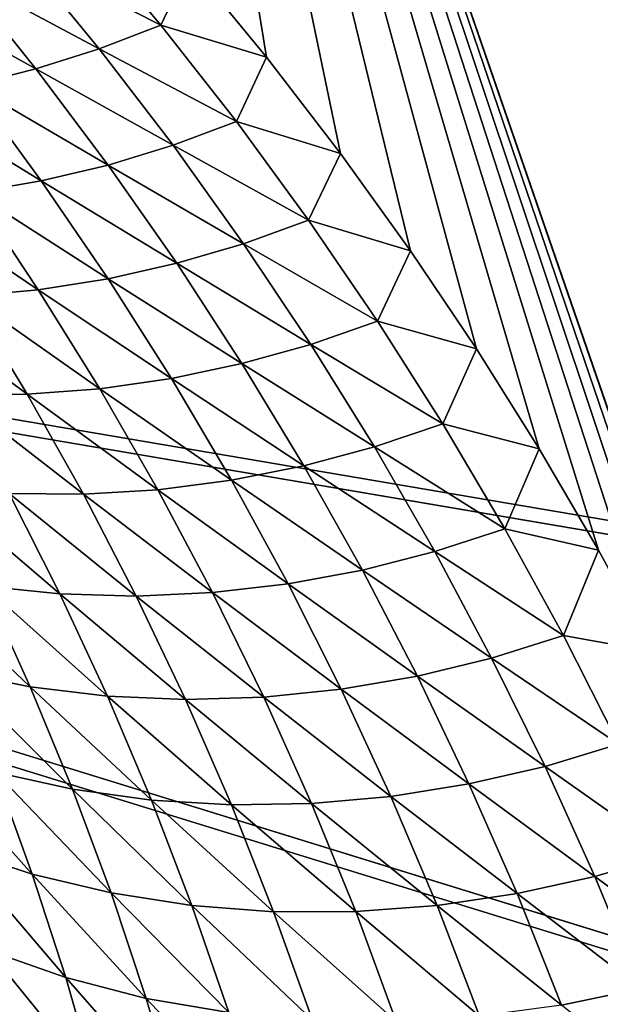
# Model space of a CAD drawing. Header units: millimetres. Extents: x -100 to 100, y -30 to 32.
# Tile 98 of 127: x -4.135 to -3.852, y 9.872 to 10.351. Entities that reach past the tile are written whole.
import ezdxf

# ---------------------------------------------------------------- set-up
doc = ezdxf.new("R2010")
doc.units = ezdxf.units.MM
doc.header["$LTSCALE"] = 81.481481
for name, color, linetype in [('3', 7, 'CONTINUOUS'), ('53', 7, 'CONTINUOUS'), ('6', 7, 'CONTINUOUS'), ('61', 7, 'CONTINUOUS'), ('62', 7, 'CONTINUOUS'), ('65', 7, 'CONTINUOUS'), ('67', 7, 'CONTINUOUS'), ('71', 7, 'CONTINUOUS'), ('75', 7, 'CONTINUOUS'), ('81', 7, 'CONTINUOUS'), ('83', 7, 'CONTINUOUS')]:
    doc.layers.add(name, color=color, linetype=linetype)

msp = doc.modelspace()

# ---------------------------------------------------------------- linework, layer by layer
at = {"layer": '3', "color": 7, "linetype": 'Continuous'}
for points in [[(-100, 30, -2), (100, 30, -2), (-100, -30, -2), (-100, 30, -2)], [(-100, -30, -2), (100, 30, -2), (100, -30, -2), (-100, -30, -2)]]:
    msp.add_3dface(points, dxfattribs=at)
at = {"layer": '53', "color": 7, "linetype": 'Continuous'}
for points in [[(79, 27.8, 669.2), (-79, 27.8, 669.2), (79, -27.8, 669.2), (79, 27.8, 669.2)], [(79, -27.8, 669.2), (-79, 27.8, 669.2), (-79, -27.8, 669.2), (79, -27.8, 669.2)]]:
    msp.add_3dface(points, dxfattribs=at)
at = {"layer": '6', "color": 7, "linetype": 'Continuous'}
for points in [[(-98, -28), (98, -28), (-98, 28), (-98, -28)], [(-98, 28), (98, -28), (98, 28), (-98, 28)]]:
    msp.add_3dface(points, dxfattribs=at)
at = {"layer": '61', "color": 7, "linetype": 'Continuous'}
for points in [[(51, 23, 14), (51, -23, 14), (-50, -23, 14), (51, 23, 14)], [(-50, 23, 14), (51, 23, 14), (-50, -23, 14), (-50, 23, 14)]]:
    msp.add_3dface(points, dxfattribs=at)
at = {"layer": '62', "color": 7, "linetype": 'Continuous'}
for points in [[(-50, -23, 18), (51, -23, 18), (-50, 23, 18), (-50, -23, 18)], [(-50, 23, 18), (51, -23, 18), (51, 23, 18), (-50, 23, 18)]]:
    msp.add_3dface(points, dxfattribs=at)
at = {"layer": '65', "linetype": 'Continuous'}
for points in [[(38, 3, 3.1), (38, 12, 3.1), (-5.36513, 10.36551, 3.1), (38, 3, 3.1)], [(-5.2521, 10.33932, 3.1), (38, 3, 3.1), (-5.36513, 10.36551, 3.1), (-5.2521, 10.33932, 3.1)], [(38, -3, 3.1), (38, 3, 3.1), (-5.2521, 10.33932, 3.1), (38, -3, 3.1)], [(-5.14369, 10.29799, 3.1), (38, -3, 3.1), (-5.2521, 10.33932, 3.1), (-5.14369, 10.29799, 3.1)], [(38, -12, 3.1), (38, -3, 3.1), (-5.14369, 10.29799, 3.1), (38, -12, 3.1)], [(-5.04195, 10.2423, 3.1), (38, -12, 3.1), (-5.14369, 10.29799, 3.1), (-5.04195, 10.2423, 3.1)], [(11.39107, 0.7547, 3.1), (38, -12, 3.1), (-5.04195, 10.2423, 3.1), (11.39107, 0.7547, 3.1)], [(11.28466, 0.80092, 3.1), (11.39107, 0.7547, 3.1), (-5.04195, 10.2423, 3.1), (11.28466, 0.80092, 3.1)], [(11.17293, 0.83222, 3.1), (11.28466, 0.80092, 3.1), (-5.04195, 10.2423, 3.1), (11.17293, 0.83222, 3.1)], [(11.05799, 0.84802, 3.1), (11.17293, 0.83222, 3.1), (-5.04195, 10.2423, 3.1), (11.05799, 0.84802, 3.1)], [(10.94201, 0.84802, 3.1), (11.05799, 0.84802, 3.1), (-5.04195, 10.2423, 3.1), (10.94201, 0.84802, 3.1)], [(10.82707, 0.83222, 3.1), (10.94201, 0.84802, 3.1), (-5.04195, 10.2423, 3.1), (10.82707, 0.83222, 3.1)], [(10.71534, 0.80092, 3.1), (10.82707, 0.83222, 3.1), (-5.04195, 10.2423, 3.1), (10.71534, 0.80092, 3.1)], [(10.60893, 0.7547, 3.1), (10.71534, 0.80092, 3.1), (-5.04195, 10.2423, 3.1), (10.60893, 0.7547, 3.1)], [(10.50984, 0.69443, 3.1), (10.60893, 0.7547, 3.1), (-5.04195, 10.2423, 3.1), (10.50984, 0.69443, 3.1)], [(10.41984, 0.62121, 3.1), (10.50984, 0.69443, 3.1), (-5.04195, 10.2423, 3.1), (10.41984, 0.62121, 3.1)], [(10.34064, 0.53641, 3.1), (10.41984, 0.62121, 3.1), (-5.04195, 10.2423, 3.1), (10.34064, 0.53641, 3.1)], [(10.27374, 0.44164, 3.1), (10.34064, 0.53641, 3.1), (-5.04195, 10.2423, 3.1), (10.27374, 0.44164, 3.1)], [(10.22038, 0.33866, 3.1), (10.27374, 0.44164, 3.1), (-5.04195, 10.2423, 3.1), (10.22038, 0.33866, 3.1)], [(10.18152, 0.22933, 3.1), (10.22038, 0.33866, 3.1), (-5.04195, 10.2423, 3.1), (10.18152, 0.22933, 3.1)], [(10.15792, 0.11572, 3.1), (10.18152, 0.22933, 3.1), (-5.04195, 10.2423, 3.1), (10.15792, 0.11572, 3.1)], [(10.15, 0, 3.1), (10.15792, 0.11572, 3.1), (-5.04195, 10.2423, 3.1), (10.15, 0, 3.1)], [(-4.94872, 10.17326, 3.1), (10.15, 0, 3.1), (-5.04195, 10.2423, 3.1), (-4.94872, 10.17326, 3.1)], [(-4.86574, 10.09215, 3.1), (10.15, 0, 3.1), (-4.94872, 10.17326, 3.1), (-4.86574, 10.09215, 3.1)], [(-4.79459, 10.00051, 3.1), (10.15, 0, 3.1), (-4.86574, 10.09215, 3.1), (-4.79459, 10.00051, 3.1)], [(-4.7366, 9.90007, 3.1), (10.15, 0, 3.1), (-4.79459, 10.00051, 3.1), (-4.7366, 9.90007, 3.1)], [(-4.69281, 9.79263, 3.1), (10.15, 0, 3.1), (-4.7366, 9.90007, 3.1), (-4.69281, 9.79263, 3.1)]]:
    msp.add_3dface(points, dxfattribs=at)
at = {"layer": '67', "color": 253, "linetype": 'Continuous', "true_color": 0xaab4c3}
for points in [[(-4.11067, 10.9206, 10.8), (-3.70591, 11.06451, 10.8), (-3.75539, 9.8934, 8.84604), (-4.11067, 10.9206, 10.8)], [(-4.05182, 10.37867, 9.82455), (-4.11067, 10.9206, 10.8), (-4.01448, 10.33312, 9.72407), (-4.05182, 10.37867, 9.82455)], [(-4.01448, 10.33312, 9.72407), (-4.11067, 10.9206, 10.8), (-3.97852, 10.28638, 9.62316), (-4.01448, 10.33312, 9.72407)], [(-3.97852, 10.28638, 9.62316), (-4.11067, 10.9206, 10.8), (-3.94433, 10.23897, 9.52289), (-3.97852, 10.28638, 9.62316)], [(-3.94433, 10.23897, 9.52289), (-4.11067, 10.9206, 10.8), (-3.91219, 10.19127, 9.42405), (-3.94433, 10.23897, 9.52289)], [(-3.91219, 10.19127, 9.42405), (-4.11067, 10.9206, 10.8), (-3.88172, 10.1427, 9.3254), (-3.91219, 10.19127, 9.42405)], [(-3.88172, 10.1427, 9.3254), (-4.11067, 10.9206, 10.8), (-3.8529, 10.09342, 9.22719), (-3.88172, 10.1427, 9.3254)], [(-3.8529, 10.09342, 9.22719), (-4.11067, 10.9206, 10.8), (-3.82587, 10.04382, 9.13015), (-3.8529, 10.09342, 9.22719)], [(-3.82587, 10.04382, 9.13015), (-4.11067, 10.9206, 10.8), (-3.80073, 9.99433, 9.03497), (-3.82587, 10.04382, 9.13015)], [(-3.80073, 9.99433, 9.03497), (-4.11067, 10.9206, 10.8), (-3.77762, 9.94519, 8.9421), (-3.80073, 9.99433, 9.03497)], [(-3.77762, 9.94519, 8.9421), (-4.11067, 10.9206, 10.8), (-3.75645, 9.89599, 8.8508), (-3.77762, 9.94519, 8.9421)], [(-3.75645, 9.89599, 8.8508), (-4.11067, 10.9206, 10.8), (-3.75539, 9.8934, 8.84604), (-3.75645, 9.89599, 8.8508)]]:
    msp.add_3dface(points, dxfattribs=at)
at = {"layer": '71', "color": 253, "linetype": 'Continuous', "true_color": 0xaab4c3}
for points in [[(-4.10452, 10.39471, 9.88403), (-4.06602, 10.34884, 9.78174), (-4.13358, 10.38315, 9.87754), (-4.10452, 10.39471, 9.88403)], [(-4.10452, 10.39471, 9.88403), (-4.05182, 10.37867, 9.82455), (-4.06602, 10.34884, 9.78174), (-4.10452, 10.39471, 9.88403)], [(-4.13358, 10.38315, 9.87754), (-4.09593, 10.33733, 9.77554), (-4.16353, 10.37321, 9.86999), (-4.13358, 10.38315, 9.87754)], [(-4.13358, 10.38315, 9.87754), (-4.06602, 10.34884, 9.78174), (-4.09593, 10.33733, 9.77554), (-4.13358, 10.38315, 9.87754)], [(-4.05182, 10.37867, 9.82455), (-4.01448, 10.33312, 9.72407), (-4.06602, 10.34884, 9.78174), (-4.05182, 10.37867, 9.82455)], [(-4.16353, 10.37321, 9.86999), (-4.12677, 10.32752, 9.76823), (-4.19418, 10.36504, 9.86139), (-4.16353, 10.37321, 9.86999)], [(-4.16353, 10.37321, 9.86999), (-4.09593, 10.33733, 9.77554), (-4.12677, 10.32752, 9.76823), (-4.16353, 10.37321, 9.86999)], [(-4.19418, 10.36504, 9.86139), (-4.12677, 10.32752, 9.76823), (-4.15834, 10.31954, 9.75981), (-4.19418, 10.36504, 9.86139)], [(-4.06602, 10.34884, 9.78174), (-4.0292, 10.30186, 9.67934), (-4.09593, 10.33733, 9.77554), (-4.06602, 10.34884, 9.78174)], [(-4.06602, 10.34884, 9.78174), (-4.01448, 10.33312, 9.72407), (-4.0292, 10.30186, 9.67934), (-4.06602, 10.34884, 9.78174)], [(-4.09593, 10.33733, 9.77554), (-4.05996, 10.29041, 9.67345), (-4.12677, 10.32752, 9.76823), (-4.09593, 10.33733, 9.77554)], [(-4.09593, 10.33733, 9.77554), (-4.0292, 10.30186, 9.67934), (-4.05996, 10.29041, 9.67345), (-4.09593, 10.33733, 9.77554)], [(-4.01448, 10.33312, 9.72407), (-3.97852, 10.28638, 9.62316), (-4.0292, 10.30186, 9.67934), (-4.01448, 10.33312, 9.72407)], [(-4.12677, 10.32752, 9.76823), (-4.09168, 10.28073, 9.66639), (-4.15834, 10.31954, 9.75981), (-4.12677, 10.32752, 9.76823)], [(-4.12677, 10.32752, 9.76823), (-4.05996, 10.29041, 9.67345), (-4.09168, 10.28073, 9.66639), (-4.12677, 10.32752, 9.76823)], [(-4.15834, 10.31954, 9.75981), (-4.12418, 10.27298, 9.65817), (-4.19047, 10.31355, 9.75029), (-4.15834, 10.31954, 9.75981)], [(-4.15834, 10.31954, 9.75981), (-4.09168, 10.28073, 9.66639), (-4.12418, 10.27298, 9.65817), (-4.15834, 10.31954, 9.75981)], [(-4.19047, 10.31355, 9.75029), (-4.12418, 10.27298, 9.65817), (-4.15724, 10.2673, 9.64878), (-4.19047, 10.31355, 9.75029)], [(-4.0292, 10.30186, 9.67934), (-3.99405, 10.25382, 9.5769), (-4.05996, 10.29041, 9.67345), (-4.0292, 10.30186, 9.67934)], [(-4.0292, 10.30186, 9.67934), (-3.97852, 10.28638, 9.62316), (-3.99405, 10.25382, 9.5769), (-4.0292, 10.30186, 9.67934)], [(-4.05996, 10.29041, 9.67345), (-4.02564, 10.24244, 9.57133), (-4.09168, 10.28073, 9.66639), (-4.05996, 10.29041, 9.67345)], [(-4.05996, 10.29041, 9.67345), (-3.99405, 10.25382, 9.5769), (-4.02564, 10.24244, 9.57133), (-4.05996, 10.29041, 9.67345)], [(-3.97852, 10.28638, 9.62316), (-3.94433, 10.23897, 9.52289), (-3.99405, 10.25382, 9.5769), (-3.97852, 10.28638, 9.62316)], [(-4.09168, 10.28073, 9.66639), (-4.05825, 10.23291, 9.56454), (-4.12418, 10.27298, 9.65817), (-4.09168, 10.28073, 9.66639)], [(-4.09168, 10.28073, 9.66639), (-4.02564, 10.24244, 9.57133), (-4.05825, 10.23291, 9.56454), (-4.09168, 10.28073, 9.66639)], [(-4.12418, 10.27298, 9.65817), (-4.09167, 10.22539, 9.55652), (-4.15724, 10.2673, 9.64878), (-4.12418, 10.27298, 9.65817)], [(-4.12418, 10.27298, 9.65817), (-4.05825, 10.23291, 9.56454), (-4.09167, 10.22539, 9.55652), (-4.12418, 10.27298, 9.65817)], [(-4.15724, 10.2673, 9.64878), (-4.12567, 10.22004, 9.54728), (-4.19064, 10.2638, 9.63827), (-4.15724, 10.2673, 9.64878)], [(-4.15724, 10.2673, 9.64878), (-4.09167, 10.22539, 9.55652), (-4.12567, 10.22004, 9.54728), (-4.15724, 10.2673, 9.64878)], [(-4.19064, 10.2638, 9.63827), (-4.12567, 10.22004, 9.54728), (-4.16, 10.21697, 9.53685), (-4.19064, 10.2638, 9.63827)], [(-3.99405, 10.25382, 9.5769), (-3.96054, 10.20476, 9.47448), (-4.02564, 10.24244, 9.57133), (-3.99405, 10.25382, 9.5769)], [(-3.99405, 10.25382, 9.5769), (-3.94433, 10.23897, 9.52289), (-3.96054, 10.20476, 9.47448), (-3.99405, 10.25382, 9.5769)], [(-4.02564, 10.24244, 9.57133), (-3.99297, 10.19347, 9.46924), (-4.05825, 10.23291, 9.56454), (-4.02564, 10.24244, 9.57133)], [(-4.02564, 10.24244, 9.57133), (-3.96054, 10.20476, 9.47448), (-3.99297, 10.19347, 9.46924), (-4.02564, 10.24244, 9.57133)], [(-3.94433, 10.23897, 9.52289), (-3.91219, 10.19127, 9.42405), (-3.96054, 10.20476, 9.47448), (-3.94433, 10.23897, 9.52289)], [(-4.05825, 10.23291, 9.56454), (-4.02647, 10.1841, 9.46273), (-4.09167, 10.22539, 9.55652), (-4.05825, 10.23291, 9.56454)], [(-4.05825, 10.23291, 9.56454), (-3.99297, 10.19347, 9.46924), (-4.02647, 10.1841, 9.46273), (-4.05825, 10.23291, 9.56454)], [(-4.09167, 10.22539, 9.55652), (-4.0608, 10.17683, 9.45492), (-4.12567, 10.22004, 9.54728), (-4.09167, 10.22539, 9.55652)], [(-4.09167, 10.22539, 9.55652), (-4.02647, 10.1841, 9.46273), (-4.0608, 10.17683, 9.45492), (-4.09167, 10.22539, 9.55652)], [(-4.12567, 10.22004, 9.54728), (-4.09574, 10.17183, 9.44584), (-4.16, 10.21697, 9.53685), (-4.12567, 10.22004, 9.54728)], [(-4.12567, 10.22004, 9.54728), (-4.0608, 10.17683, 9.45492), (-4.09574, 10.17183, 9.44584), (-4.12567, 10.22004, 9.54728)], [(-4.16, 10.21697, 9.53685), (-4.13101, 10.16921, 9.4355), (-4.1944, 10.21626, 9.52528), (-4.16, 10.21697, 9.53685)], [(-4.1944, 10.21626, 9.52528), (-4.13101, 10.16921, 9.4355), (-4.16632, 10.16906, 9.42395), (-4.1944, 10.21626, 9.52528)], [(-4.16, 10.21697, 9.53685), (-4.09574, 10.17183, 9.44584), (-4.13101, 10.16921, 9.4355), (-4.16, 10.21697, 9.53685)], [(-3.96054, 10.20476, 9.47448), (-3.92868, 10.15474, 9.37211), (-3.99297, 10.19347, 9.46924), (-3.96054, 10.20476, 9.47448)], [(-3.96054, 10.20476, 9.47448), (-3.91219, 10.19127, 9.42405), (-3.92868, 10.15474, 9.37211), (-3.96054, 10.20476, 9.47448)], [(-3.99297, 10.19347, 9.46924), (-3.96194, 10.14354, 9.36722), (-4.02647, 10.1841, 9.46273), (-3.99297, 10.19347, 9.46924)], [(-3.99297, 10.19347, 9.46924), (-3.92868, 10.15474, 9.37211), (-3.96194, 10.14354, 9.36722), (-3.99297, 10.19347, 9.46924)], [(-3.91219, 10.19127, 9.42405), (-3.88172, 10.1427, 9.3254), (-3.92868, 10.15474, 9.37211), (-3.91219, 10.19127, 9.42405)], [(-4.02647, 10.1841, 9.46273), (-3.99632, 10.13434, 9.361), (-4.0608, 10.17683, 9.45492), (-4.02647, 10.1841, 9.46273)], [(-4.02647, 10.1841, 9.46273), (-3.96194, 10.14354, 9.36722), (-3.99632, 10.13434, 9.361), (-4.02647, 10.1841, 9.46273)], [(-4.0608, 10.17683, 9.45492), (-4.03158, 10.12734, 9.35343), (-4.09574, 10.17183, 9.44584), (-4.0608, 10.17683, 9.45492)], [(-4.0608, 10.17683, 9.45492), (-3.99632, 10.13434, 9.361), (-4.03158, 10.12734, 9.35343), (-4.0608, 10.17683, 9.45492)], [(-4.09574, 10.17183, 9.44584), (-4.06745, 10.1227, 9.34451), (-4.13101, 10.16921, 9.4355), (-4.09574, 10.17183, 9.44584)], [(-4.09574, 10.17183, 9.44584), (-4.03158, 10.12734, 9.35343), (-4.06745, 10.1227, 9.34451), (-4.09574, 10.17183, 9.44584)], [(-4.13101, 10.16921, 9.4355), (-4.10366, 10.12055, 9.33426), (-4.16632, 10.16906, 9.42395), (-4.13101, 10.16921, 9.4355)], [(-4.16632, 10.16906, 9.42395), (-4.10366, 10.12055, 9.33426), (-4.13988, 10.12098, 9.32274), (-4.16632, 10.16906, 9.42395)], [(-4.13101, 10.16921, 9.4355), (-4.06745, 10.1227, 9.34451), (-4.10366, 10.12055, 9.33426), (-4.13101, 10.16921, 9.4355)], [(-3.92868, 10.15474, 9.37211), (-3.89848, 10.10376, 9.26985), (-3.96194, 10.14354, 9.36722), (-3.92868, 10.15474, 9.37211)], [(-3.92868, 10.15474, 9.37211), (-3.88172, 10.1427, 9.3254), (-3.89848, 10.10376, 9.26985), (-3.92868, 10.15474, 9.37211)], [(-3.96194, 10.14354, 9.36722), (-3.93257, 10.09267, 9.26532), (-3.99632, 10.13434, 9.361), (-3.96194, 10.14354, 9.36722)], [(-3.96194, 10.14354, 9.36722), (-3.89848, 10.10376, 9.26985), (-3.93257, 10.09267, 9.26532), (-3.96194, 10.14354, 9.36722)], [(-3.88172, 10.1427, 9.3254), (-3.8529, 10.09342, 9.22719), (-3.89848, 10.10376, 9.26985), (-3.88172, 10.1427, 9.3254)], [(-3.99632, 10.13434, 9.361), (-3.96784, 10.08366, 9.25941), (-4.03158, 10.12734, 9.35343), (-3.99632, 10.13434, 9.361)], [(-3.99632, 10.13434, 9.361), (-3.93257, 10.09267, 9.26532), (-3.96784, 10.08366, 9.25941), (-3.99632, 10.13434, 9.361)], [(-4.03158, 10.12734, 9.35343), (-4.00401, 10.07694, 9.25208), (-4.06745, 10.1227, 9.34451), (-4.03158, 10.12734, 9.35343)], [(-4.03158, 10.12734, 9.35343), (-3.96784, 10.08366, 9.25941), (-4.00401, 10.07694, 9.25208), (-4.03158, 10.12734, 9.35343)], [(-4.13988, 10.12098, 9.32274), (-4.11509, 10.07206, 9.22169), (-4.17581, 10.12406, 9.31001), (-4.13988, 10.12098, 9.32274)], [(-4.17581, 10.12406, 9.31001), (-4.11509, 10.07206, 9.22169), (-4.15188, 10.07585, 9.20893), (-4.17581, 10.12406, 9.31001)], [(-4.06745, 10.1227, 9.34451), (-4.04082, 10.07268, 9.24333), (-4.10366, 10.12055, 9.33426), (-4.06745, 10.1227, 9.34451)], [(-4.06745, 10.1227, 9.34451), (-4.00401, 10.07694, 9.25208), (-4.04082, 10.07268, 9.24333), (-4.06745, 10.1227, 9.34451)], [(-4.10366, 10.12055, 9.33426), (-4.07796, 10.07102, 9.23319), (-4.13988, 10.12098, 9.32274), (-4.10366, 10.12055, 9.33426)], [(-4.13988, 10.12098, 9.32274), (-4.07796, 10.07102, 9.23319), (-4.11509, 10.07206, 9.22169), (-4.13988, 10.12098, 9.32274)], [(-4.10366, 10.12055, 9.33426), (-4.04082, 10.07268, 9.24333), (-4.07796, 10.07102, 9.23319), (-4.10366, 10.12055, 9.33426)], [(-3.89848, 10.10376, 9.26985), (-3.86996, 10.05184, 9.16771), (-3.93257, 10.09267, 9.26532), (-3.89848, 10.10376, 9.26985)], [(-3.89848, 10.10376, 9.26985), (-3.8529, 10.09342, 9.22719), (-3.86996, 10.05184, 9.16771), (-3.89848, 10.10376, 9.26985)], [(-3.93257, 10.09267, 9.26532), (-3.90489, 10.04087, 9.16357), (-3.96784, 10.08366, 9.25941), (-3.93257, 10.09267, 9.26532)], [(-3.93257, 10.09267, 9.26532), (-3.86996, 10.05184, 9.16771), (-3.90489, 10.04087, 9.16357), (-3.93257, 10.09267, 9.26532)], [(-3.8529, 10.09342, 9.22719), (-3.82587, 10.04382, 9.13015), (-3.86996, 10.05184, 9.16771), (-3.8529, 10.09342, 9.22719)], [(-4.15188, 10.07585, 9.20893), (-4.12962, 10.02685, 9.10806), (-4.18797, 10.08239, 9.19499), (-4.15188, 10.07585, 9.20893)], [(-4.18797, 10.08239, 9.19499), (-4.12962, 10.02685, 9.10806), (-4.16649, 10.03424, 9.09401), (-4.18797, 10.08239, 9.19499)], [(-3.96784, 10.08366, 9.25941), (-3.94103, 10.03207, 9.15798), (-4.00401, 10.07694, 9.25208), (-3.96784, 10.08366, 9.25941)], [(-3.96784, 10.08366, 9.25941), (-3.90489, 10.04087, 9.16357), (-3.94103, 10.03207, 9.15798), (-3.96784, 10.08366, 9.25941)], [(-4.11509, 10.07206, 9.22169), (-4.09199, 10.02231, 9.12087), (-4.15188, 10.07585, 9.20893), (-4.11509, 10.07206, 9.22169)], [(-4.15188, 10.07585, 9.20893), (-4.09199, 10.02231, 9.12087), (-4.12962, 10.02685, 9.10806), (-4.15188, 10.07585, 9.20893)], [(-4.00401, 10.07694, 9.25208), (-3.97813, 10.02564, 9.15091), (-4.04082, 10.07268, 9.24333), (-4.00401, 10.07694, 9.25208)], [(-4.00401, 10.07694, 9.25208), (-3.94103, 10.03207, 9.15798), (-3.97813, 10.02564, 9.15091), (-4.00401, 10.07694, 9.25208)], [(-4.07796, 10.07102, 9.23319), (-4.05395, 10.02064, 9.13232), (-4.11509, 10.07206, 9.22169), (-4.07796, 10.07102, 9.23319)], [(-4.11509, 10.07206, 9.22169), (-4.05395, 10.02064, 9.13232), (-4.09199, 10.02231, 9.12087), (-4.11509, 10.07206, 9.22169)], [(-4.04082, 10.07268, 9.24333), (-4.01588, 10.02179, 9.14235), (-4.07796, 10.07102, 9.23319), (-4.04082, 10.07268, 9.24333)], [(-4.07796, 10.07102, 9.23319), (-4.01588, 10.02179, 9.14235), (-4.05395, 10.02064, 9.13232), (-4.07796, 10.07102, 9.23319)], [(-4.04082, 10.07268, 9.24333), (-3.97813, 10.02564, 9.15091), (-4.01588, 10.02179, 9.14235), (-4.04082, 10.07268, 9.24333)], [(-3.86996, 10.05184, 9.16771), (-3.84316, 9.999, 9.06575), (-3.90489, 10.04087, 9.16357), (-3.86996, 10.05184, 9.16771)], [(-3.86996, 10.05184, 9.16771), (-3.82587, 10.04382, 9.13015), (-3.84316, 9.999, 9.06575), (-3.86996, 10.05184, 9.16771)], [(-3.90489, 10.04087, 9.16357), (-3.8789, 9.98816, 9.06201), (-3.94103, 10.03207, 9.15798), (-3.90489, 10.04087, 9.16357)], [(-3.90489, 10.04087, 9.16357), (-3.84316, 9.999, 9.06575), (-3.8789, 9.98816, 9.06201), (-3.90489, 10.04087, 9.16357)], [(-4.12962, 10.02685, 9.10806), (-4.10906, 9.97707, 9.00746), (-4.16649, 10.03424, 9.09401), (-4.12962, 10.02685, 9.10806)], [(-4.16649, 10.03424, 9.09401), (-4.10906, 9.97707, 9.00746), (-4.14669, 9.98534, 8.9933), (-4.16649, 10.03424, 9.09401)], [(-3.94103, 10.03207, 9.15798), (-3.91593, 9.97958, 9.05676), (-3.97813, 10.02564, 9.15091), (-3.94103, 10.03207, 9.15798)], [(-3.94103, 10.03207, 9.15798), (-3.8789, 9.98816, 9.06201), (-3.91593, 9.97958, 9.05676), (-3.94103, 10.03207, 9.15798)], [(-4.09199, 10.02231, 9.12087), (-4.07057, 9.97176, 9.0203), (-4.12962, 10.02685, 9.10806), (-4.09199, 10.02231, 9.12087)], [(-4.12962, 10.02685, 9.10806), (-4.07057, 9.97176, 9.0203), (-4.10906, 9.97707, 9.00746), (-4.12962, 10.02685, 9.10806)], [(-4.05395, 10.02064, 9.13232), (-4.03163, 9.96944, 9.03171), (-4.09199, 10.02231, 9.12087), (-4.05395, 10.02064, 9.13232)], [(-4.09199, 10.02231, 9.12087), (-4.03163, 9.96944, 9.03171), (-4.07057, 9.97176, 9.0203), (-4.09199, 10.02231, 9.12087)], [(-4.01588, 10.02179, 9.14235), (-3.99263, 9.97004, 9.04162), (-4.05395, 10.02064, 9.13232), (-4.01588, 10.02179, 9.14235)], [(-3.97813, 10.02564, 9.15091), (-3.95394, 9.97348, 9.04997), (-4.01588, 10.02179, 9.14235), (-3.97813, 10.02564, 9.15091)], [(-4.01588, 10.02179, 9.14235), (-3.95394, 9.97348, 9.04997), (-3.99263, 9.97004, 9.04162), (-4.01588, 10.02179, 9.14235)], [(-3.97813, 10.02564, 9.15091), (-3.91593, 9.97958, 9.05676), (-3.95394, 9.97348, 9.04997), (-3.97813, 10.02564, 9.15091)], [(-4.05395, 10.02064, 9.13232), (-3.99263, 9.97004, 9.04162), (-4.03163, 9.96944, 9.03171), (-4.05395, 10.02064, 9.13232)], [(-3.84316, 9.999, 9.06575), (-3.81809, 9.94524, 8.96398), (-3.8789, 9.98816, 9.06201), (-3.84316, 9.999, 9.06575)], [(-4.14669, 9.98534, 8.9933), (-4.12859, 9.93572, 8.8929), (-4.18307, 9.99652, 8.97796), (-4.14669, 9.98534, 8.9933)], [(-4.18307, 9.99652, 8.97796), (-4.12859, 9.93572, 8.8929), (-4.16561, 9.94792, 8.87737), (-4.18307, 9.99652, 8.97796)], [(-3.8789, 9.98816, 9.06201), (-3.85465, 9.93456, 8.96067), (-3.91593, 9.97958, 9.05676), (-3.8789, 9.98816, 9.06201)], [(-3.8789, 9.98816, 9.06201), (-3.81809, 9.94524, 8.96398), (-3.85465, 9.93456, 8.96067), (-3.8789, 9.98816, 9.06201)], [(-4.10906, 9.97707, 9.00746), (-4.0902, 9.92654, 8.90717), (-4.14669, 9.98534, 8.9933), (-4.10906, 9.97707, 9.00746)], [(-4.14669, 9.98534, 8.9933), (-4.0902, 9.92654, 8.90717), (-4.12859, 9.93572, 8.8929), (-4.14669, 9.98534, 8.9933)], [(-3.91593, 9.97958, 9.05676), (-3.89254, 9.92622, 8.95579), (-3.95394, 9.97348, 9.04997), (-3.91593, 9.97958, 9.05676)], [(-3.91593, 9.97958, 9.05676), (-3.85465, 9.93456, 8.96067), (-3.89254, 9.92622, 8.95579), (-3.91593, 9.97958, 9.05676)], [(-4.07057, 9.97176, 9.0203), (-4.05088, 9.92043, 8.92004), (-4.10906, 9.97707, 9.00746), (-4.07057, 9.97176, 9.0203)], [(-4.10906, 9.97707, 9.00746), (-4.05088, 9.92043, 8.92004), (-4.0902, 9.92654, 8.90717), (-4.10906, 9.97707, 9.00746)], [(-4.03163, 9.96944, 9.03171), (-4.01104, 9.91742, 8.9314), (-4.07057, 9.97176, 9.0203), (-4.03163, 9.96944, 9.03171)], [(-4.07057, 9.97176, 9.0203), (-4.01104, 9.91742, 8.9314), (-4.05088, 9.92043, 8.92004), (-4.07057, 9.97176, 9.0203)], [(-3.99263, 9.97004, 9.04162), (-3.9711, 9.91747, 8.94117), (-4.03163, 9.96944, 9.03171), (-3.99263, 9.97004, 9.04162)], [(-4.03163, 9.96944, 9.03171), (-3.9711, 9.91747, 8.94117), (-4.01104, 9.91742, 8.9314), (-4.03163, 9.96944, 9.03171)], [(-3.95394, 9.97348, 9.04997), (-3.93148, 9.92045, 8.9493), (-3.99263, 9.97004, 9.04162), (-3.95394, 9.97348, 9.04997)], [(-3.99263, 9.97004, 9.04162), (-3.93148, 9.92045, 8.9493), (-3.9711, 9.91747, 8.94117), (-3.99263, 9.97004, 9.04162)], [(-3.95394, 9.97348, 9.04997), (-3.89254, 9.92622, 8.95579), (-3.93148, 9.92045, 8.9493), (-3.95394, 9.97348, 9.04997)], [(-4.12859, 9.93572, 8.8929), (-4.11221, 9.88541, 8.79286), (-4.16561, 9.94792, 8.87737), (-4.12859, 9.93572, 8.8929)], [(-4.16561, 9.94792, 8.87737), (-4.11221, 9.88541, 8.79286), (-4.14985, 9.89864, 8.77713), (-4.16561, 9.94792, 8.87737)], [(-3.81809, 9.94524, 8.96398), (-3.79477, 9.89059, 8.86245), (-3.85465, 9.93456, 8.96067), (-3.81809, 9.94524, 8.96398)], [(-4.0902, 9.92654, 8.90717), (-4.07308, 9.87528, 8.80724), (-4.12859, 9.93572, 8.8929), (-4.0902, 9.92654, 8.90717)], [(-4.12859, 9.93572, 8.8929), (-4.07308, 9.87528, 8.80724), (-4.11221, 9.88541, 8.79286), (-4.12859, 9.93572, 8.8929)], [(-3.85465, 9.93456, 8.96067), (-3.83214, 9.88008, 8.8596), (-3.89254, 9.92622, 8.95579), (-3.85465, 9.93456, 8.96067)], [(-3.85465, 9.93456, 8.96067), (-3.79477, 9.89059, 8.86245), (-3.83214, 9.88008, 8.8596), (-3.85465, 9.93456, 8.96067)], [(-4.05088, 9.92043, 8.92004), (-4.03292, 9.86834, 8.82014), (-4.0902, 9.92654, 8.90717), (-4.05088, 9.92043, 8.92004)], [(-4.0902, 9.92654, 8.90717), (-4.03292, 9.86834, 8.82014), (-4.07308, 9.87528, 8.80724), (-4.0902, 9.92654, 8.90717)], [(-3.89254, 9.92622, 8.95579), (-3.87091, 9.872, 8.85511), (-3.93148, 9.92045, 8.9493), (-3.89254, 9.92622, 8.95579)], [(-3.89254, 9.92622, 8.95579), (-3.83214, 9.88008, 8.8596), (-3.87091, 9.872, 8.85511), (-3.89254, 9.92622, 8.95579)], [(-4.01104, 9.91742, 8.9314), (-3.99218, 9.86463, 8.83143), (-4.05088, 9.92043, 8.92004), (-4.01104, 9.91742, 8.9314)], [(-4.05088, 9.92043, 8.92004), (-3.99218, 9.86463, 8.83143), (-4.03292, 9.86834, 8.82014), (-4.05088, 9.92043, 8.92004)], [(-3.9711, 9.91747, 8.94117), (-3.95131, 9.86408, 8.84105), (-4.01104, 9.91742, 8.9314), (-3.9711, 9.91747, 8.94117)], [(-4.01104, 9.91742, 8.9314), (-3.95131, 9.86408, 8.84105), (-3.99218, 9.86463, 8.83143), (-4.01104, 9.91742, 8.9314)], [(-3.93148, 9.92045, 8.9493), (-3.91075, 9.86659, 8.84894), (-3.9711, 9.91747, 8.94117), (-3.93148, 9.92045, 8.9493)], [(-3.9711, 9.91747, 8.94117), (-3.91075, 9.86659, 8.84894), (-3.95131, 9.86408, 8.84105), (-3.9711, 9.91747, 8.94117)], [(-3.93148, 9.92045, 8.9493), (-3.87091, 9.872, 8.85511), (-3.91075, 9.86659, 8.84894), (-3.93148, 9.92045, 8.9493)], [(-4.11221, 9.88541, 8.79286), (-4.09757, 9.83442, 8.69321), (-4.14985, 9.89864, 8.77713), (-4.11221, 9.88541, 8.79286)], [(-4.14985, 9.89864, 8.77713), (-4.09757, 9.83442, 8.69321), (-4.13582, 9.84873, 8.67729), (-4.14985, 9.89864, 8.77713)], [(-4.07308, 9.87528, 8.80724), (-4.05771, 9.82332, 8.7077), (-4.11221, 9.88541, 8.79286), (-4.07308, 9.87528, 8.80724)], [(-4.11221, 9.88541, 8.79286), (-4.05771, 9.82332, 8.7077), (-4.09757, 9.83442, 8.69321), (-4.11221, 9.88541, 8.79286)], [(-3.83214, 9.88008, 8.8596), (-3.81141, 9.82473, 8.75881), (-3.87091, 9.872, 8.85511), (-3.83214, 9.88008, 8.8596)], [(-4.03292, 9.86834, 8.82014), (-4.01672, 9.81552, 8.72063), (-4.07308, 9.87528, 8.80724), (-4.03292, 9.86834, 8.82014)], [(-4.07308, 9.87528, 8.80724), (-4.01672, 9.81552, 8.72063), (-4.05771, 9.82332, 8.7077), (-4.07308, 9.87528, 8.80724)]]:
    msp.add_3dface(points, dxfattribs=at)
at = {"layer": '75', "linetype": 'Continuous'}
for points in [[(-79.5, -27.2149, 665.5), (-79.5, 29, 665.5), (79.5, 29, 665.5), (-79.5, -27.2149, 665.5)], [(79.5, -27.2149, 665.5), (-79.5, -27.2149, 665.5), (79.5, 29, 665.5), (79.5, -27.2149, 665.5)]]:
    msp.add_3dface(points, dxfattribs=at)
at = {"layer": '81', "linetype": 'Continuous'}
for points in [[(-79.5, 28.21493, 21.1358), (-60.32829, 28.10151, 22.38335), (79.5, -30.20258, 663.72839), (-79.5, 28.21493, 21.1358)], [(-79.5, -30.20258, 663.72839), (-79.5, 28.21493, 21.1358), (79.5, -30.20258, 663.72839), (-79.5, -30.20258, 663.72839)], [(-60.32829, 28.10151, 22.38335), (-60.17171, 28.10151, 22.38335), (79.5, -30.20258, 663.72839), (-60.32829, 28.10151, 22.38335)], [(-60.17171, 28.10151, 22.38335), (60.17171, 28.10151, 22.38335), (79.5, -30.20258, 663.72839), (-60.17171, 28.10151, 22.38335)]]:
    msp.add_3dface(points, dxfattribs=at)
at = {"layer": '83', "linetype": 'Continuous'}
for points in [[(79.5, 29.70877, 21.27161), (60.3398, 29.60777, 22.38257), (-79.5, -28.70874, 663.8642), (79.5, 29.70877, 21.27161)], [(79.5, -28.70874, 663.8642), (79.5, 29.70877, 21.27161), (-79.5, -28.70874, 663.8642), (79.5, -28.70874, 663.8642)], [(60.3398, 29.60777, 22.38257), (60.18235, 29.60764, 22.38397), (-79.5, -28.70874, 663.8642), (60.3398, 29.60777, 22.38257)], [(60.18235, 29.60764, 22.38397), (-60.18235, 29.60764, 22.38397), (-79.5, -28.70874, 663.8642), (60.18235, 29.60764, 22.38397)]]:
    msp.add_3dface(points, dxfattribs=at)

doc.saveas('drawing.dxf')
